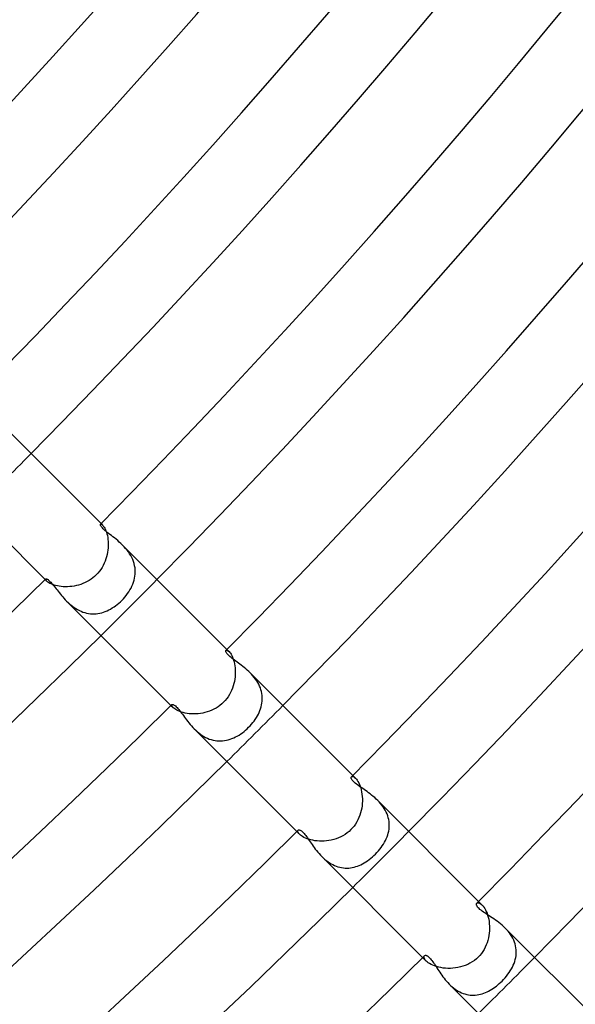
# Model space of a CAD drawing. Header units: millimetres. Extents: x -535 to 535, y -535 to 535.
# Tile 81 of 106: x 258 to 286, y -283 to -233. Entities that reach past the tile are written whole.
import ezdxf

# ---------------------------------------------------------------- set-up
doc = ezdxf.new("R2010")
doc.units = ezdxf.units.MM
doc.layers.add('HIDDEN', color=7, linetype='Continuous')
doc.layers.add('THICK', color=7, linetype='Continuous')

msp = doc.modelspace()

# ---------------------------------------------------------------- linework, layer by layer
at = {"layer": 'HIDDEN'}
for p, q in [((261.596, -258.827), (261.606, -258.822)), ((261.606, -258.822), (261.619, -258.821)), ((261.619, -258.821), (261.636, -258.825)), ((261.626, -258.797), (261.702, -258.873)), ((261.636, -258.825), (261.655, -258.835)), ((261.655, -258.835), (261.678, -258.851)), ((261.678, -258.851), (261.702, -258.873)), ((261.702, -258.873), (261.729, -258.904)), ((261.729, -258.904), (261.758, -258.941)), ((261.758, -258.941), (261.787, -258.986)), ((261.787, -258.986), (261.817, -259.038)), ((261.817, -259.038), (261.846, -259.098)), ((261.846, -259.098), (261.874, -259.166)), ((261.874, -259.166), (261.9, -259.24)), ((261.9, -259.24), (261.924, -259.321)), ((261.924, -259.321), (261.945, -259.408)), ((261.945, -259.408), (261.962, -259.501)), ((261.962, -259.501), (261.976, -259.599)), ((261.976, -259.599), (261.985, -259.701)), ((261.974, -260.136), (261.957, -260.249)), ((261.984, -260.025), (261.974, -260.136)), ((261.99, -259.915), (261.984, -260.025)), ((261.985, -259.701), (261.99, -259.807)), ((261.99, -259.807), (261.99, -259.915)), ((262.791, -259.965), (262.714, -259.885)), ((262.866, -260.049), (262.791, -259.965)), ((262.939, -260.136), (262.866, -260.049)), ((263.007, -260.226), (262.939, -260.136)), ((261.874, -260.586), (261.834, -260.696)), ((261.907, -260.474), (261.874, -260.586)), ((261.935, -260.362), (261.907, -260.474)), ((261.957, -260.249), (261.935, -260.362)), ((263.071, -260.319), (263.007, -260.226)), ((263.129, -260.415), (263.071, -260.319)), ((263.182, -260.514), (263.129, -260.415)), ((263.229, -260.615), (263.182, -260.514)), ((263.268, -260.718), (263.229, -260.615)), ((261.615, -261.112), (261.545, -261.208)), ((261.679, -261.013), (261.615, -261.112)), ((261.736, -260.91), (261.679, -261.013)), ((261.788, -260.804), (261.736, -260.91)), ((261.834, -260.696), (261.788, -260.804)), ((263.301, -260.822), (263.268, -260.718)), ((263.326, -260.926), (263.301, -260.822)), ((263.344, -261.032), (263.326, -260.926)), ((263.354, -261.138), (263.344, -261.032)), ((263.358, -261.244), (263.354, -261.138)), ((258.797, -261.626), (258.874, -261.702)), ((258.821, -261.606), (258.827, -261.596)), ((258.821, -261.62), (258.821, -261.606)), ((258.826, -261.636), (258.821, -261.62)), ((258.836, -261.656), (258.826, -261.636)), ((261.119, -261.61), (261.021, -261.673)), ((261.213, -261.541), (261.119, -261.61)), ((261.302, -261.466), (261.213, -261.541)), ((261.387, -261.387), (261.302, -261.466)), ((261.469, -261.3), (261.387, -261.387)), ((261.545, -261.208), (261.469, -261.3)), ((263.3, -261.66), (263.325, -261.557)), ((263.325, -261.557), (263.342, -261.453)), ((263.342, -261.453), (263.354, -261.349)), ((263.354, -261.349), (263.358, -261.244)), ((258.852, -261.678), (258.836, -261.656)), ((258.873, -261.702), (258.852, -261.678)), ((258.904, -261.73), (258.873, -261.702)), ((258.943, -261.759), (258.904, -261.73)), ((258.989, -261.789), (258.943, -261.759)), ((259.042, -261.819), (258.989, -261.789)), ((259.103, -261.848), (259.042, -261.819)), ((259.172, -261.876), (259.103, -261.848)), ((259.248, -261.903), (259.172, -261.876)), ((259.331, -261.927), (259.248, -261.903)), ((259.42, -261.947), (259.331, -261.927)), ((259.514, -261.965), (259.42, -261.947)), ((259.612, -261.978), (259.514, -261.965)), ((259.715, -261.986), (259.612, -261.978)), ((259.822, -261.99), (259.715, -261.986)), ((259.93, -261.989), (259.822, -261.99)), ((260.041, -261.983), (259.93, -261.989)), ((260.152, -261.972), (260.041, -261.983)), ((260.265, -261.955), (260.152, -261.972)), ((260.377, -261.932), (260.265, -261.955)), ((260.489, -261.903), (260.377, -261.932)), ((260.6, -261.869), (260.489, -261.903)), ((260.709, -261.829), (260.6, -261.869)), ((260.816, -261.783), (260.709, -261.829)), ((260.92, -261.731), (260.816, -261.783)), ((261.021, -261.673), (260.92, -261.731)), ((263.09, -262.153), (263.143, -262.058)), ((263.143, -262.058), (263.191, -261.96)), ((263.191, -261.96), (263.233, -261.862)), ((263.233, -261.862), (263.27, -261.761)), ((263.27, -261.761), (263.3, -261.66)), ((262.679, -262.679), (262.757, -262.598)), ((262.757, -262.598), (262.832, -262.514)), ((262.832, -262.514), (262.902, -262.428)), ((262.902, -262.428), (262.969, -262.338)), ((262.969, -262.338), (263.032, -262.247)), ((263.032, -262.247), (263.09, -262.153)), ((259.886, -262.714), (259.957, -262.783)), ((259.957, -262.783), (260.031, -262.851)), ((260.031, -262.851), (260.107, -262.916)), ((260.107, -262.916), (260.187, -262.978)), ((260.187, -262.978), (260.268, -263.037)), ((260.268, -263.037), (260.353, -263.092)), ((260.353, -263.092), (260.44, -263.143)), ((260.44, -263.143), (260.529, -263.19)), ((262.022, -263.161), (262.11, -263.114)), ((262.11, -263.114), (262.197, -263.063)), ((262.197, -263.063), (262.282, -263.008)), ((262.282, -263.008), (262.365, -262.95)), ((262.365, -262.95), (262.447, -262.887)), ((262.447, -262.887), (262.526, -262.821)), ((262.526, -262.821), (262.604, -262.752)), ((262.604, -262.752), (262.679, -262.679)), ((260.529, -263.19), (260.62, -263.231)), ((260.62, -263.231), (260.712, -263.266)), ((260.712, -263.266), (260.805, -263.296)), ((260.805, -263.296), (260.899, -263.32)), ((260.899, -263.32), (260.995, -263.339)), ((260.995, -263.339), (261.091, -263.351)), ((261.091, -263.351), (261.186, -263.357)), ((261.186, -263.357), (261.281, -263.357)), ((261.281, -263.357), (261.376, -263.351)), ((261.376, -263.351), (261.471, -263.34)), ((261.471, -263.34), (261.565, -263.323)), ((261.565, -263.323), (261.658, -263.301)), ((261.658, -263.301), (261.751, -263.273)), ((261.751, -263.273), (261.842, -263.24)), ((261.842, -263.24), (261.933, -263.203)), ((261.933, -263.203), (262.022, -263.161)), ((267.944, -265.207), (267.959, -265.199)), ((267.959, -265.199), (267.978, -265.197)), ((267.978, -265.197), (268.003, -265.203)), ((267.99, -265.161), (268.098, -265.269)), ((268.003, -265.203), (268.031, -265.216)), ((268.031, -265.216), (268.063, -265.238)), ((268.063, -265.238), (268.097, -265.269)), ((268.097, -265.269), (268.131, -265.305)), ((268.131, -265.305), (268.165, -265.35)), ((268.165, -265.35), (268.199, -265.402)), ((268.199, -265.402), (268.233, -265.463)), ((268.233, -265.463), (268.266, -265.532)), ((268.266, -265.532), (268.297, -265.608)), ((268.297, -265.608), (268.326, -265.691)), ((268.326, -265.691), (268.351, -265.781)), ((268.351, -265.781), (268.373, -265.878)), ((268.373, -265.878), (268.391, -265.979)), ((268.391, -265.979), (268.404, -266.085)), ((268.404, -266.085), (268.412, -266.194)), ((268.404, -266.536), (268.39, -266.652)), ((268.412, -266.42), (268.404, -266.536)), ((268.412, -266.194), (268.415, -266.306)), ((268.415, -266.306), (268.412, -266.42)), ((269.237, -266.411), (269.166, -266.337)), ((269.307, -266.488), (269.237, -266.411)), ((269.374, -266.569), (269.307, -266.488)), ((269.437, -266.651), (269.374, -266.569)), ((268.272, -267.114), (268.227, -267.226)), ((268.311, -267.001), (268.272, -267.114)), ((268.344, -266.885), (268.311, -267.001)), ((268.37, -266.769), (268.344, -266.885)), ((268.39, -266.652), (268.37, -266.769)), ((269.496, -266.737), (269.437, -266.651)), ((269.55, -266.824), (269.496, -266.737)), ((269.599, -266.914), (269.55, -266.824)), ((269.644, -267.006), (269.599, -266.914)), ((269.682, -267.1), (269.644, -267.006)), ((269.714, -267.194), (269.682, -267.1)), ((268.054, -267.543), (267.983, -267.641)), ((268.118, -267.441), (268.054, -267.543)), ((268.176, -267.335), (268.118, -267.441)), ((268.227, -267.226), (268.176, -267.335)), ((269.74, -267.29), (269.714, -267.194)), ((269.76, -267.386), (269.74, -267.29)), ((269.773, -267.482), (269.76, -267.386)), ((269.78, -267.579), (269.773, -267.482)), ((269.781, -267.676), (269.78, -267.579)), ((265.161, -267.99), (265.269, -268.098)), ((265.197, -267.978), (265.199, -267.959)), ((265.203, -268.003), (265.197, -267.978)), ((265.199, -267.959), (265.207, -267.944)), ((265.216, -268.031), (265.203, -268.003)), ((265.238, -268.063), (265.216, -268.031)), ((265.269, -268.097), (265.238, -268.063)), ((265.305, -268.13), (265.269, -268.097)), ((267.44, -268.119), (267.333, -268.177)), ((267.542, -268.054), (267.44, -268.119)), ((267.641, -267.983), (267.542, -268.054)), ((267.734, -267.906), (267.641, -267.983)), ((267.823, -267.823), (267.734, -267.906)), ((267.906, -267.735), (267.823, -267.823)), ((267.983, -267.641), (267.906, -267.735)), ((269.696, -268.151), (269.724, -268.058)), ((269.724, -268.058), (269.747, -267.963)), ((269.747, -267.963), (269.764, -267.868)), ((269.764, -267.868), (269.775, -267.772)), ((269.775, -267.772), (269.781, -267.676)), ((265.35, -268.165), (265.305, -268.13)), ((265.402, -268.199), (265.35, -268.165)), ((265.462, -268.233), (265.402, -268.199)), ((265.531, -268.266), (265.462, -268.233)), ((265.607, -268.297), (265.531, -268.266)), ((265.69, -268.325), (265.607, -268.297)), ((265.78, -268.351), (265.69, -268.325)), ((265.876, -268.373), (265.78, -268.351)), ((265.976, -268.39), (265.876, -268.373)), ((266.082, -268.404), (265.976, -268.39)), ((266.191, -268.412), (266.082, -268.404)), ((266.303, -268.415), (266.191, -268.412)), ((266.418, -268.412), (266.303, -268.415)), ((266.533, -268.404), (266.418, -268.412)), ((266.65, -268.39), (266.533, -268.404)), ((266.766, -268.37), (266.65, -268.39)), ((266.883, -268.344), (266.766, -268.37)), ((266.998, -268.312), (266.883, -268.344)), ((267.112, -268.273), (266.998, -268.312)), ((267.224, -268.228), (267.112, -268.273)), ((267.333, -268.177), (267.224, -268.228)), ((269.426, -268.688), (269.482, -268.602)), ((269.482, -268.602), (269.534, -268.514)), ((269.534, -268.514), (269.581, -268.425)), ((269.581, -268.425), (269.624, -268.335)), ((269.624, -268.335), (269.663, -268.244)), ((269.663, -268.244), (269.696, -268.151)), ((269.015, -269.164), (269.091, -269.091)), ((269.091, -269.091), (269.164, -269.015)), ((269.164, -269.015), (269.235, -268.936)), ((269.235, -268.936), (269.302, -268.855)), ((269.302, -268.855), (269.366, -268.773)), ((269.366, -268.773), (269.426, -268.688)), ((266.338, -269.166), (266.412, -269.238)), ((266.412, -269.238), (266.489, -269.307)), ((266.489, -269.307), (266.569, -269.374)), ((266.569, -269.374), (266.652, -269.438)), ((266.652, -269.438), (266.739, -269.497)), ((266.739, -269.497), (266.826, -269.551)), ((266.826, -269.551), (266.916, -269.601)), ((266.916, -269.601), (267.008, -269.644)), ((268.337, -269.624), (268.427, -269.58)), ((268.427, -269.58), (268.516, -269.533)), ((268.516, -269.533), (268.604, -269.481)), ((268.604, -269.481), (268.689, -269.425)), ((268.689, -269.425), (268.773, -269.365)), ((268.773, -269.365), (268.856, -269.301)), ((268.856, -269.301), (268.937, -269.234)), ((268.937, -269.234), (269.015, -269.164)), ((267.008, -269.644), (267.101, -269.683)), ((267.101, -269.683), (267.197, -269.715)), ((267.197, -269.715), (267.293, -269.741)), ((267.293, -269.741), (267.389, -269.76)), ((267.389, -269.76), (267.486, -269.773)), ((267.486, -269.773), (267.582, -269.78)), ((267.582, -269.78), (267.678, -269.781)), ((267.678, -269.781), (267.775, -269.775)), ((267.775, -269.775), (267.871, -269.764)), ((267.871, -269.764), (267.966, -269.746)), ((267.966, -269.746), (268.06, -269.723)), ((268.06, -269.723), (268.154, -269.695)), ((268.154, -269.695), (268.246, -269.662)), ((268.246, -269.662), (268.337, -269.624)), ((274.289, -271.591), (274.309, -271.579)), ((274.309, -271.579), (274.336, -271.576)), ((274.336, -271.576), (274.37, -271.582)), ((274.354, -271.525), (274.497, -271.668)), ((274.37, -271.582), (274.408, -271.599)), ((274.408, -271.599), (274.451, -271.628)), ((274.451, -271.628), (274.497, -271.668)), ((274.497, -271.668), (274.536, -271.712)), ((274.536, -271.712), (274.576, -271.764)), ((274.576, -271.764), (274.615, -271.824)), ((274.615, -271.824), (274.654, -271.894)), ((274.654, -271.894), (274.691, -271.972)), ((274.691, -271.972), (274.725, -272.058)), ((274.725, -272.058), (274.755, -272.151)), ((274.755, -272.151), (274.782, -272.25)), ((274.782, -272.25), (274.804, -272.355)), ((274.804, -272.355), (274.822, -272.465)), ((274.822, -272.465), (274.834, -272.579)), ((274.834, -272.579), (274.84, -272.696)), ((274.824, -273.055), (274.806, -273.176)), ((274.835, -272.934), (274.824, -273.055)), ((274.841, -272.814), (274.835, -272.934)), ((274.84, -272.696), (274.841, -272.814)), ((275.687, -272.861), (275.615, -272.786)), ((275.757, -272.94), (275.687, -272.861)), ((275.824, -273.022), (275.757, -272.94)), ((275.887, -273.106), (275.824, -273.022)), ((274.712, -273.534), (274.668, -273.649)), ((274.75, -273.416), (274.712, -273.534)), ((274.781, -273.297), (274.75, -273.416)), ((274.806, -273.176), (274.781, -273.297)), ((275.945, -273.193), (275.887, -273.106)), ((275.999, -273.283), (275.945, -273.193)), ((276.046, -273.374), (275.999, -273.283)), ((276.088, -273.467), (276.046, -273.374)), ((276.124, -273.563), (276.088, -273.467)), ((276.153, -273.659), (276.124, -273.563)), ((274.422, -274.077), (274.345, -274.172)), ((274.494, -273.976), (274.422, -274.077)), ((274.559, -273.871), (274.494, -273.976)), ((274.617, -273.762), (274.559, -273.871)), ((274.668, -273.649), (274.617, -273.762)), ((276.175, -273.756), (276.153, -273.659)), ((276.191, -273.853), (276.175, -273.756)), ((276.201, -273.95), (276.191, -273.853)), ((276.2, -274.145), (276.203, -274.048)), ((276.203, -274.048), (276.201, -273.95)), ((271.525, -274.354), (271.668, -274.497)), ((271.575, -274.336), (271.579, -274.309)), ((271.582, -274.369), (271.575, -274.336)), ((271.579, -274.309), (271.591, -274.289)), ((271.599, -274.408), (271.582, -274.369)), ((271.627, -274.451), (271.599, -274.408)), ((271.668, -274.497), (271.627, -274.451)), ((271.71, -274.535), (271.668, -274.497)), ((271.76, -274.574), (271.71, -274.535)), ((271.819, -274.612), (271.76, -274.574)), ((273.856, -274.567), (273.744, -274.625)), ((273.964, -274.502), (273.856, -274.567)), ((274.068, -274.429), (273.964, -274.502)), ((274.167, -274.349), (274.068, -274.429)), ((274.261, -274.261), (274.167, -274.349)), ((274.345, -274.172), (274.261, -274.261)), ((276.091, -274.625), (276.124, -274.53)), ((276.124, -274.53), (276.152, -274.435)), ((276.152, -274.435), (276.174, -274.339)), ((276.174, -274.339), (276.19, -274.243)), ((276.19, -274.243), (276.2, -274.145)), ((271.886, -274.65), (271.819, -274.612)), ((271.961, -274.686), (271.886, -274.65)), ((272.044, -274.719), (271.961, -274.686)), ((272.135, -274.75), (272.044, -274.719)), ((272.232, -274.777), (272.135, -274.75)), ((272.334, -274.8), (272.232, -274.777)), ((272.441, -274.818), (272.334, -274.8)), ((272.553, -274.831), (272.441, -274.818)), ((272.669, -274.839), (272.553, -274.831)), ((272.787, -274.841), (272.669, -274.839)), ((272.907, -274.837), (272.787, -274.841)), ((273.028, -274.827), (272.907, -274.837)), ((273.15, -274.81), (273.028, -274.827)), ((273.271, -274.787), (273.15, -274.81)), ((273.392, -274.757), (273.271, -274.787)), ((273.512, -274.72), (273.392, -274.757)), ((273.629, -274.676), (273.512, -274.72)), ((273.744, -274.625), (273.629, -274.676)), ((275.787, -275.168), (275.849, -275.08)), ((275.849, -275.08), (275.907, -274.992)), ((275.907, -274.992), (275.96, -274.902)), ((275.96, -274.902), (276.009, -274.81)), ((276.009, -274.81), (276.052, -274.718)), ((276.052, -274.718), (276.091, -274.625)), ((275.348, -275.642), (275.426, -275.572)), ((275.426, -275.572), (275.5, -275.5)), ((275.5, -275.5), (275.578, -275.42)), ((275.578, -275.42), (275.651, -275.338)), ((275.651, -275.338), (275.721, -275.254)), ((275.721, -275.254), (275.787, -275.168)), ((272.786, -275.614), (272.858, -275.684)), ((272.858, -275.684), (272.934, -275.752)), ((272.934, -275.752), (273.011, -275.816)), ((273.011, -275.816), (273.091, -275.876)), ((273.091, -275.876), (273.172, -275.932)), ((273.172, -275.932), (273.256, -275.983)), ((273.256, -275.983), (273.342, -276.03)), ((273.342, -276.03), (273.43, -276.072)), ((273.43, -276.072), (273.519, -276.108)), ((274.593, -276.102), (274.68, -276.069)), ((274.68, -276.069), (274.765, -276.031)), ((274.765, -276.031), (274.851, -275.988)), ((274.851, -275.988), (274.936, -275.941)), ((274.936, -275.941), (275.02, -275.889)), ((275.02, -275.889), (275.104, -275.833)), ((275.104, -275.833), (275.186, -275.773)), ((275.186, -275.773), (275.268, -275.709)), ((275.268, -275.709), (275.348, -275.642)), ((273.519, -276.108), (273.608, -276.138)), ((273.608, -276.138), (273.698, -276.163)), ((273.698, -276.163), (273.788, -276.181)), ((273.788, -276.181), (273.879, -276.194)), ((273.879, -276.194), (273.97, -276.202)), ((273.97, -276.202), (274.061, -276.203)), ((274.061, -276.203), (274.152, -276.199)), ((274.152, -276.199), (274.241, -276.19)), ((274.241, -276.19), (274.331, -276.175)), ((274.331, -276.175), (274.419, -276.156)), ((274.419, -276.156), (274.507, -276.131)), ((274.507, -276.131), (274.593, -276.102)), ((280.63, -277.978), (280.652, -277.964)), ((280.652, -277.964), (280.681, -277.957)), ((280.681, -277.957), (280.716, -277.959)), ((280.716, -277.959), (280.756, -277.97)), ((280.718, -277.889), (280.899, -278.07)), ((280.756, -277.97), (280.801, -277.992)), ((280.801, -277.992), (280.849, -278.026)), ((280.849, -278.026), (280.899, -278.07)), ((280.899, -278.07), (280.942, -278.118)), ((280.942, -278.118), (280.985, -278.174)), ((280.985, -278.174), (281.028, -278.238)), ((281.028, -278.238), (281.069, -278.312)), ((281.069, -278.312), (281.108, -278.394)), ((281.108, -278.394), (281.144, -278.482)), ((281.144, -278.482), (281.176, -278.578)), ((281.176, -278.578), (281.204, -278.679)), ((281.204, -278.679), (281.228, -278.786)), ((281.228, -278.786), (281.247, -278.898)), ((281.247, -278.898), (281.26, -279.013)), ((281.26, -279.013), (281.268, -279.131)), ((281.254, -279.492), (281.238, -279.614)), ((281.265, -279.371), (281.254, -279.492)), ((281.269, -279.25), (281.265, -279.371)), ((281.268, -279.131), (281.269, -279.25)), ((282.135, -279.31), (282.06, -279.231)), ((282.208, -279.392), (282.135, -279.31)), ((282.276, -279.478), (282.208, -279.392)), ((282.339, -279.565), (282.276, -279.478)), ((281.148, -279.972), (281.105, -280.088)), ((281.185, -279.854), (281.148, -279.972)), ((281.214, -279.735), (281.185, -279.854)), ((281.238, -279.614), (281.214, -279.735)), ((282.397, -279.655), (282.339, -279.565)), ((282.449, -279.748), (282.397, -279.655)), ((282.495, -279.843), (282.449, -279.748)), ((282.534, -279.939), (282.495, -279.843)), ((282.566, -280.037), (282.534, -279.939)), ((282.591, -280.135), (282.566, -280.037)), ((280.863, -280.516), (280.785, -280.612)), ((280.934, -280.415), (280.863, -280.516)), ((280.998, -280.31), (280.934, -280.415)), ((281.055, -280.201), (280.998, -280.31)), ((281.105, -280.088), (281.055, -280.201)), ((282.609, -280.234), (282.591, -280.135)), ((282.62, -280.333), (282.609, -280.234)), ((282.612, -280.63), (282.621, -280.531)), ((282.624, -280.432), (282.62, -280.333)), ((282.621, -280.531), (282.624, -280.432)), ((277.889, -280.718), (278.07, -280.899)), ((277.957, -280.681), (277.964, -280.652)), ((277.959, -280.716), (277.957, -280.681)), ((277.97, -280.756), (277.959, -280.716)), ((277.964, -280.652), (277.978, -280.63)), ((277.992, -280.801), (277.97, -280.756)), ((278.025, -280.849), (277.992, -280.801)), ((278.07, -280.899), (278.025, -280.849)), ((278.118, -280.943), (278.07, -280.899)), ((278.176, -280.987), (278.118, -280.943)), ((278.243, -281.031), (278.176, -280.987)), ((278.319, -281.073), (278.243, -281.031)), ((280.283, -281.013), (280.166, -281.071)), ((280.395, -280.947), (280.283, -281.013)), ((280.503, -280.873), (280.395, -280.947)), ((280.605, -280.791), (280.503, -280.873)), ((280.701, -280.701), (280.605, -280.791)), ((280.785, -280.612), (280.701, -280.701)), ((282.473, -281.112), (282.512, -281.018)), ((282.512, -281.018), (282.546, -280.922)), ((282.546, -280.922), (282.574, -280.825)), ((282.574, -280.825), (282.596, -280.728)), ((282.596, -280.728), (282.612, -280.63)), ((278.402, -281.112), (278.319, -281.073)), ((278.495, -281.149), (278.402, -281.112)), ((278.595, -281.181), (278.495, -281.149)), ((278.701, -281.21), (278.595, -281.181)), ((278.812, -281.233), (278.701, -281.21)), ((278.927, -281.251), (278.812, -281.233)), ((279.047, -281.263), (278.927, -281.251)), ((279.17, -281.269), (279.047, -281.263)), ((279.295, -281.268), (279.17, -281.269)), ((279.421, -281.261), (279.295, -281.268)), ((279.548, -281.248), (279.421, -281.261)), ((279.674, -281.227), (279.548, -281.248)), ((279.8, -281.199), (279.674, -281.227)), ((279.924, -281.164), (279.8, -281.199)), ((280.047, -281.121), (279.924, -281.164)), ((280.166, -281.071), (280.047, -281.121)), ((282.201, -281.57), (282.264, -281.481)), ((282.264, -281.481), (282.323, -281.39)), ((282.323, -281.39), (282.378, -281.299)), ((282.378, -281.299), (282.428, -281.206)), ((282.428, -281.206), (282.473, -281.112)), ((281.693, -282.103), (281.767, -282.04)), ((281.767, -282.04), (281.838, -281.975)), ((281.838, -281.975), (281.908, -281.908)), ((281.908, -281.908), (281.986, -281.826)), ((281.986, -281.826), (282.061, -281.742)), ((282.061, -281.742), (282.133, -281.657)), ((282.133, -281.657), (282.201, -281.57)), ((279.232, -282.061), (279.303, -282.129)), ((279.303, -282.129), (279.376, -282.194)), ((279.376, -282.194), (279.451, -282.255)), ((279.451, -282.255), (279.528, -282.313)), ((279.528, -282.313), (279.608, -282.367)), ((279.608, -282.367), (279.69, -282.417)), ((279.69, -282.417), (279.773, -282.462)), ((279.773, -282.462), (279.857, -282.501)), ((279.857, -282.501), (279.943, -282.535)), ((279.943, -282.535), (280.029, -282.564)), ((280.896, -282.554), (280.98, -282.526)), ((280.98, -282.526), (281.063, -282.494)), ((281.063, -282.494), (281.146, -282.457)), ((281.146, -282.457), (281.227, -282.417)), ((281.227, -282.417), (281.308, -282.373)), ((281.308, -282.373), (281.387, -282.325)), ((281.387, -282.325), (281.466, -282.274)), ((281.466, -282.274), (281.543, -282.22)), ((281.543, -282.22), (281.619, -282.163)), ((281.619, -282.163), (281.693, -282.103)), ((280.029, -282.564), (280.116, -282.587)), ((280.116, -282.587), (280.204, -282.604)), ((280.204, -282.604), (280.292, -282.616)), ((280.292, -282.616), (280.379, -282.623)), ((280.379, -282.623), (280.466, -282.624)), ((280.466, -282.624), (280.553, -282.62)), ((280.553, -282.62), (280.64, -282.611)), ((280.64, -282.611), (280.726, -282.597)), ((280.726, -282.597), (280.811, -282.578)), ((280.811, -282.578), (280.896, -282.554))]:
    msp.add_line(p, q, dxfattribs=at)
for radius, start, end in [(363, 314.68431, 315.31571), (372, 314.69193, 315.30803), (381, 314.69921, 315.30075), (390, 314.7062, 315.29382), (399, 314.71279, 315.28718)]:
    msp.add_arc((0, 0), radius, start, end, dxfattribs=at)
at = {"layer": 'THICK'}
for p, q in [((256.259, -253.43), (261.626, -258.797)), ((253.431, -256.259), (258.797, -261.626)), ((261.589, -258.851), (261.591, -258.837)), ((261.592, -258.869), (261.589, -258.851)), ((261.591, -258.837), (261.596, -258.827)), ((261.6, -258.892), (261.592, -258.869)), ((261.614, -258.918), (261.6, -258.892)), ((261.633, -258.948), (261.614, -258.918)), ((261.659, -258.981), (261.633, -258.948)), ((261.692, -259.018), (261.659, -258.981)), ((261.73, -259.058), (261.692, -259.018)), ((261.775, -259.1), (261.73, -259.058)), ((261.825, -259.145), (261.775, -259.1)), ((261.88, -259.192), (261.825, -259.145)), ((261.941, -259.241), (261.88, -259.192)), ((262.007, -259.293), (261.941, -259.241)), ((262.077, -259.348), (262.007, -259.293)), ((262.15, -259.404), (262.077, -259.348)), ((262.226, -259.464), (262.15, -259.404)), ((262.305, -259.526), (262.226, -259.464)), ((262.386, -259.591), (262.305, -259.526)), ((262.468, -259.66), (262.386, -259.591)), ((262.55, -259.732), (262.468, -259.66)), ((262.633, -259.807), (262.55, -259.732)), ((262.714, -259.885), (262.633, -259.807)), ((262.715, -259.886), (267.99, -265.161)), ((258.827, -261.596), (258.837, -261.591)), ((258.837, -261.591), (258.851, -261.589)), ((258.851, -261.589), (258.869, -261.592)), ((258.869, -261.592), (258.891, -261.6)), ((258.891, -261.6), (258.916, -261.613)), ((258.916, -261.613), (258.944, -261.631)), ((258.944, -261.631), (258.975, -261.654)), ((258.975, -261.654), (259.009, -261.683)), ((259.009, -261.683), (259.045, -261.717)), ((259.045, -261.717), (259.084, -261.757)), ((259.084, -261.757), (259.125, -261.802)), ((259.125, -261.802), (259.168, -261.852)), ((259.168, -261.852), (259.213, -261.906)), ((259.213, -261.906), (259.259, -261.964)), ((259.259, -261.964), (259.307, -262.024)), ((259.307, -262.024), (259.356, -262.087)), ((259.356, -262.087), (259.406, -262.153)), ((259.406, -262.153), (259.458, -262.219)), ((259.458, -262.219), (259.512, -262.288)), ((259.512, -262.288), (259.568, -262.358)), ((259.568, -262.358), (259.626, -262.428)), ((259.626, -262.428), (259.687, -262.5)), ((259.687, -262.5), (259.75, -262.572)), ((259.75, -262.572), (259.817, -262.643)), ((259.817, -262.643), (259.886, -262.714)), ((259.886, -262.715), (265.161, -267.99)), ((267.934, -265.233), (267.937, -265.218)), ((267.935, -265.252), (267.934, -265.233)), ((267.94, -265.274), (267.935, -265.252)), ((267.937, -265.218), (267.944, -265.207)), ((267.951, -265.299), (267.94, -265.274)), ((267.968, -265.329), (267.951, -265.299)), ((267.991, -265.361), (267.968, -265.329)), ((268.02, -265.397), (267.991, -265.361)), ((268.056, -265.436), (268.02, -265.397)), ((268.099, -265.477), (268.056, -265.436)), ((268.146, -265.519), (268.099, -265.477)), ((268.198, -265.562), (268.146, -265.519)), ((268.254, -265.607), (268.198, -265.562)), ((268.313, -265.652), (268.254, -265.607)), ((268.375, -265.699), (268.313, -265.652)), ((268.439, -265.746), (268.375, -265.699)), ((268.506, -265.795), (268.439, -265.746)), ((268.575, -265.846), (268.506, -265.795)), ((268.646, -265.898), (268.575, -265.846)), ((268.719, -265.953), (268.646, -265.898)), ((268.793, -266.011), (268.719, -265.953)), ((268.868, -266.071), (268.793, -266.011)), ((268.943, -266.133), (268.868, -266.071)), ((269.018, -266.198), (268.943, -266.133)), ((269.093, -266.266), (269.018, -266.198)), ((269.166, -266.337), (269.093, -266.266)), ((269.167, -266.338), (274.354, -271.525)), ((265.207, -267.944), (265.218, -267.937)), ((265.218, -267.937), (265.233, -267.934)), ((265.233, -267.934), (265.251, -267.935)), ((265.251, -267.935), (265.272, -267.94)), ((265.272, -267.94), (265.297, -267.95)), ((265.297, -267.95), (265.324, -267.965)), ((265.324, -267.965), (265.356, -267.987)), ((265.356, -267.987), (265.39, -268.014)), ((265.39, -268.014), (265.427, -268.048)), ((265.427, -268.048), (265.468, -268.089)), ((265.468, -268.089), (265.511, -268.137)), ((265.511, -268.137), (265.555, -268.189)), ((265.555, -268.189), (265.6, -268.245)), ((265.6, -268.245), (265.646, -268.305)), ((265.646, -268.305), (265.693, -268.368)), ((265.693, -268.368), (265.741, -268.433)), ((265.741, -268.433), (265.791, -268.5)), ((265.791, -268.5), (265.842, -268.57)), ((265.842, -268.57), (265.895, -268.642)), ((265.895, -268.642), (265.951, -268.715)), ((265.951, -268.715), (266.009, -268.79)), ((266.009, -268.79), (266.069, -268.866)), ((266.069, -268.866), (266.132, -268.942)), ((266.132, -268.942), (266.198, -269.017)), ((266.198, -269.017), (266.266, -269.093)), ((266.266, -269.093), (266.338, -269.166)), ((266.338, -269.167), (271.525, -274.354)), ((274.279, -271.605), (274.289, -271.591)), ((274.274, -271.623), (274.279, -271.605)), ((274.275, -271.645), (274.274, -271.623)), ((274.28, -271.67), (274.275, -271.645)), ((274.291, -271.698), (274.28, -271.67)), ((274.308, -271.729), (274.291, -271.698)), ((274.331, -271.762), (274.308, -271.729)), ((274.361, -271.797), (274.331, -271.762)), ((274.396, -271.834), (274.361, -271.797)), ((274.437, -271.874), (274.396, -271.834)), ((274.484, -271.915), (274.437, -271.874)), ((274.537, -271.958), (274.484, -271.915)), ((274.595, -272.002), (274.537, -271.958)), ((274.656, -272.047), (274.595, -272.002)), ((274.72, -272.093), (274.656, -272.047)), ((274.788, -272.14), (274.72, -272.093)), ((274.858, -272.188), (274.788, -272.14)), ((274.929, -272.238), (274.858, -272.188)), ((275.003, -272.289), (274.929, -272.238)), ((275.078, -272.342), (275.003, -272.289)), ((275.154, -272.397), (275.078, -272.342)), ((275.231, -272.455), (275.154, -272.397)), ((275.309, -272.516), (275.231, -272.455)), ((275.387, -272.579), (275.309, -272.516)), ((275.464, -272.645), (275.387, -272.579)), ((275.54, -272.714), (275.464, -272.645)), ((275.615, -272.786), (275.54, -272.714)), ((275.615, -272.787), (280.718, -277.889)), ((271.591, -274.289), (271.602, -274.281)), ((271.602, -274.281), (271.616, -274.276)), ((271.616, -274.276), (271.633, -274.274)), ((271.633, -274.274), (271.653, -274.276)), ((271.653, -274.276), (271.675, -274.282)), ((271.675, -274.282), (271.7, -274.292)), ((271.7, -274.292), (271.728, -274.308)), ((271.728, -274.308), (271.757, -274.328)), ((271.757, -274.328), (271.79, -274.354)), ((271.79, -274.354), (271.824, -274.385)), ((271.824, -274.385), (271.86, -274.422)), ((271.86, -274.422), (271.897, -274.463)), ((271.897, -274.463), (271.936, -274.509)), ((271.936, -274.509), (271.976, -274.56)), ((271.976, -274.56), (272.017, -274.615)), ((272.017, -274.615), (272.06, -274.674)), ((272.06, -274.674), (272.104, -274.737)), ((272.104, -274.737), (272.15, -274.802)), ((272.15, -274.802), (272.197, -274.871)), ((272.197, -274.871), (272.246, -274.942)), ((272.246, -274.942), (272.297, -275.014)), ((272.297, -275.014), (272.35, -275.089)), ((272.35, -275.089), (272.405, -275.164)), ((272.405, -275.164), (272.462, -275.24)), ((272.462, -275.24), (272.522, -275.317)), ((272.522, -275.317), (272.584, -275.393)), ((272.584, -275.393), (272.649, -275.468)), ((272.649, -275.468), (272.716, -275.542)), ((272.716, -275.542), (272.786, -275.614)), ((272.787, -275.615), (277.889, -280.718)), ((280.61, -278.041), (280.611, -278.016)), ((280.615, -278.069), (280.61, -278.041)), ((280.611, -278.016), (280.618, -277.995)), ((280.627, -278.101), (280.615, -278.069)), ((280.618, -277.995), (280.63, -277.978)), ((280.645, -278.134), (280.627, -278.101)), ((280.67, -278.17), (280.645, -278.134)), ((280.702, -278.208), (280.67, -278.17)), ((280.741, -278.248), (280.702, -278.208)), ((280.787, -278.29), (280.741, -278.248)), ((280.84, -278.333), (280.787, -278.29)), ((280.898, -278.378), (280.84, -278.333)), ((280.962, -278.423), (280.898, -278.378)), ((281.029, -278.468), (280.962, -278.423)), ((281.1, -278.515), (281.029, -278.468)), ((281.173, -278.563), (281.1, -278.515)), ((281.249, -278.612), (281.173, -278.563)), ((281.327, -278.663), (281.249, -278.612)), ((281.406, -278.715), (281.327, -278.663)), ((281.488, -278.77), (281.406, -278.715)), ((281.57, -278.827), (281.488, -278.77)), ((281.653, -278.887), (281.57, -278.827)), ((281.737, -278.95), (281.653, -278.887)), ((281.82, -279.016), (281.737, -278.95)), ((281.902, -279.085), (281.82, -279.016)), ((281.982, -279.156), (281.902, -279.085)), ((282.06, -279.231), (281.982, -279.156)), ((282.061, -279.232), (287.082, -284.253)), ((277.978, -280.63), (277.991, -280.62)), ((277.991, -280.62), (278.007, -280.613)), ((278.007, -280.613), (278.026, -280.61)), ((278.026, -280.61), (278.047, -280.61)), ((278.047, -280.61), (278.07, -280.615)), ((278.07, -280.615), (278.096, -280.625)), ((278.096, -280.625), (278.124, -280.639)), ((278.124, -280.639), (278.154, -280.658)), ((278.154, -280.658), (278.186, -280.683)), ((278.186, -280.683), (278.219, -280.712)), ((278.219, -280.712), (278.253, -280.747)), ((278.253, -280.747), (278.288, -280.786)), ((278.288, -280.786), (278.325, -280.83)), ((278.325, -280.83), (278.362, -280.878)), ((278.362, -280.878), (278.401, -280.931)), ((278.401, -280.931), (278.441, -280.988)), ((278.441, -280.988), (278.482, -281.048)), ((278.482, -281.048), (278.523, -281.112)), ((278.523, -281.112), (278.567, -281.179)), ((278.567, -281.179), (278.611, -281.248)), ((278.611, -281.248), (278.658, -281.319)), ((278.658, -281.319), (278.705, -281.391)), ((278.705, -281.391), (278.755, -281.466)), ((278.755, -281.466), (278.807, -281.541)), ((278.807, -281.541), (278.86, -281.616)), ((278.86, -281.616), (278.916, -281.692)), ((278.916, -281.692), (278.974, -281.768)), ((278.974, -281.768), (279.035, -281.843)), ((279.035, -281.843), (279.098, -281.917)), ((279.098, -281.917), (279.164, -281.99)), ((279.164, -281.99), (279.232, -282.061)), ((279.232, -282.061), (284.253, -287.082))]:
    msp.add_line(p, q, dxfattribs=at)
for radius, start, end in [(350, 315.32551, 359.6745), (359, 315.31531, 359.6847), (368, 315.30488, 359.69513), (377, 315.29417, 359.70584), (386, 315.28317, 359.71684), (395, 315.27194, 359.72807), (336, 315.34103, 359.65898), (341, 315.33548, 359.66453), (345, 315.33215, 359.66786), (354, 315.32373, 359.67628), (363, 315.31571, 359.6843), (372, 315.30803, 359.69198), (381, 315.30075, 359.69925), (390, 315.29382, 359.70619), (399, 315.28718, 359.71278), (368, 270.30489, 314.69514), (372, 270.30804, 314.69193), (377, 270.29418, 314.70585), (381, 270.30076, 314.69921), (386, 270.28317, 314.7168), (390, 270.29383, 314.7062), (395, 270.27194, 314.72808)]:
    msp.add_arc((0, 0), radius, start, end, dxfattribs=at)

doc.saveas('drawing.dxf')
